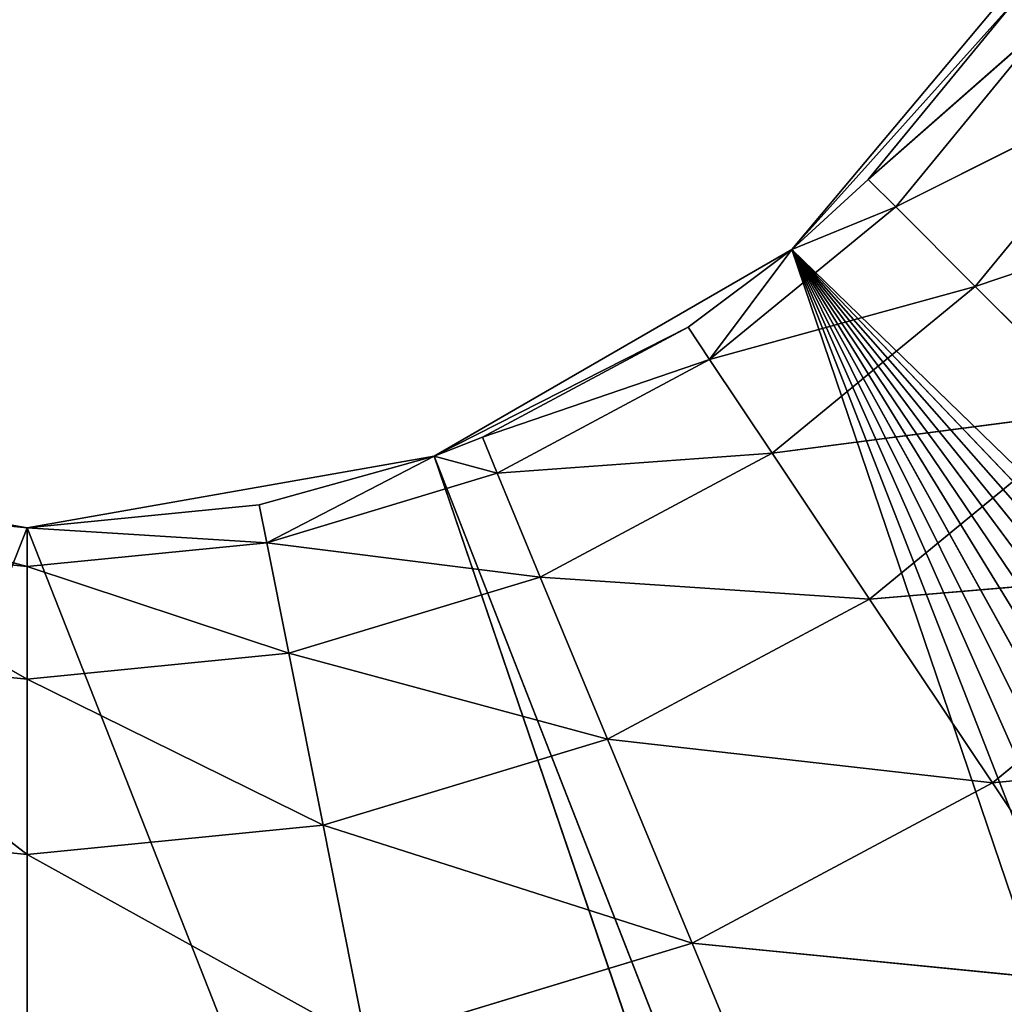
# Model space of a CAD drawing. Extents: x 14 to 217, y 27 to 186.
# Tile 108 of 256: x 43.55 to 44.79, y 38.88 to 40.12. Entities that reach past the tile are written whole.
import ezdxf

# ---------------------------------------------------------------- set-up
doc = ezdxf.new("R2010")
doc.units = 0
doc.header["$LTSCALE"] = 25.4
doc.layers.get('0').update_dxf_attribs({"color": 13, "linetype": 'CONTINUOUS'})

# ---------------------------------------------------------------- blocks, each defined once
blk = doc.blocks.new('PROFILE-RECESSED-T-CONNECT')
at = {"color": 0}
for p, q in [((31.5304, 14.3756, 147.1978), (31.4122, 14.3267, 146.9123)), ((31.5304, 14.3756, 147.1978), (31.4122, 14.3267, 146.9123)), ((31.9627, 14.3756, 146.9668), (31.4122, 14.3267, 146.9123)), ((31.9627, 14.3756, 146.9668), (31.4122, 14.3267, 146.9123)), ((31.9627, 14.3756, 146.9668), (31.791, 14.3267, 146.7099)), ((31.9627, 14.3756, 146.9668), (31.791, 14.3267, 146.7099)), ((32.3415, 14.3756, 146.6559), (31.791, 14.3267, 146.7099)), ((32.3415, 14.3756, 146.6559), (31.791, 14.3267, 146.7099)), ((30.5737, 14.1846, 146.8003), (31.0012, 14.3267, 147.037)), ((30.5737, 14.3267, 147.0791), (30.5737, 14.1846, 146.8003)), ((30.5737, 14.3267, 147.0791), (30.5737, 14.1846, 146.8003)), ((30.5737, 14.1846, 146.8003), (31.0012, 14.3267, 147.037)), ((31.0012, 14.3267, 147.037), (30.9468, 14.1846, 146.7636)), ((31.0012, 14.3267, 147.037), (30.9468, 14.1846, 146.7636)), ((31.4122, 14.3267, 146.9123), (30.9468, 14.1846, 146.7636)), ((31.4122, 14.3267, 146.9123), (30.9468, 14.1846, 146.7636)), ((31.0012, 14.3267, 147.037), (31.4122, 14.3267, 146.9123)), ((31.0012, 14.3267, 147.037), (31.4122, 14.3267, 146.9123)), ((31.4122, 14.3267, 146.9123), (31.3055, 14.1846, 146.6548)), ((31.4122, 14.3267, 146.9123), (31.3055, 14.1846, 146.6548)), ((31.791, 14.3267, 146.7099), (31.3055, 14.1846, 146.6548)), ((31.791, 14.3267, 146.7099), (31.3055, 14.1846, 146.6548)), ((31.4122, 14.3267, 146.9123), (31.791, 14.3267, 146.7099)), ((31.4122, 14.3267, 146.9123), (31.791, 14.3267, 146.7099)), ((31.791, 14.3267, 146.7099), (31.6361, 14.1846, 146.4781)), ((31.791, 14.3267, 146.7099), (31.6361, 14.1846, 146.4781)), ((32.123, 14.3267, 146.4374), (31.6361, 14.1846, 146.4781)), ((32.123, 14.3267, 146.4374), (31.6361, 14.1846, 146.4781)), ((31.791, 14.3267, 146.7099), (32.123, 14.3267, 146.4374)), ((31.791, 14.3267, 146.7099), (32.123, 14.3267, 146.4374)), ((30.2007, 14.1846, 146.7636), (30.5737, 14.1846, 146.8003)), ((30.2007, 14.1846, 146.7636), (30.5737, 14.1846, 146.8003)), ((30.5737, 14.1846, 146.8003), (30.2438, 13.9634, 146.5466)), ((30.5737, 14.1846, 146.8003), (30.2438, 13.9634, 146.5466)), ((30.5737, 13.9634, 146.5791), (30.9468, 14.1846, 146.7636)), ((30.5737, 14.1846, 146.8003), (30.5737, 13.9634, 146.5791)), ((30.5737, 14.1846, 146.8003), (30.5737, 13.9634, 146.5791)), ((30.5737, 14.1846, 146.8003), (30.9468, 14.1846, 146.7636)), ((30.5737, 13.9634, 146.5791), (30.9468, 14.1846, 146.7636)), ((30.5737, 14.1846, 146.8003), (30.9468, 14.1846, 146.7636)), ((30.9468, 14.1846, 146.7636), (30.9036, 13.9634, 146.5466)), ((30.9468, 14.1846, 146.7636), (30.9036, 13.9634, 146.5466)), ((31.3055, 14.1846, 146.6548), (30.9036, 13.9634, 146.5466)), ((31.3055, 14.1846, 146.6548), (30.9036, 13.9634, 146.5466)), ((30.9468, 14.1846, 146.7636), (31.3055, 14.1846, 146.6548)), ((30.9468, 14.1846, 146.7636), (31.3055, 14.1846, 146.6548)), ((31.3055, 14.1846, 146.6548), (31.2208, 13.9634, 146.4504)), ((31.3055, 14.1846, 146.6548), (31.2208, 13.9634, 146.4504)), ((31.6361, 14.1846, 146.4781), (31.2208, 13.9634, 146.4504)), ((31.6361, 14.1846, 146.4781), (31.2208, 13.9634, 146.4504)), ((31.3055, 14.1846, 146.6548), (31.6361, 14.1846, 146.4781)), ((31.3055, 14.1846, 146.6548), (31.6361, 14.1846, 146.4781)), ((31.6361, 14.1846, 146.4781), (31.5132, 13.9634, 146.2941)), ((31.6361, 14.1846, 146.4781), (31.5132, 13.9634, 146.2941)), ((31.9259, 14.1846, 146.2402), (31.5132, 13.9634, 146.2941)), ((31.9259, 14.1846, 146.2402), (31.5132, 13.9634, 146.2941)), ((31.6361, 14.1846, 146.4781), (31.9259, 14.1846, 146.2402)), ((31.6361, 14.1846, 146.4781), (31.9259, 14.1846, 146.2402)), ((31.9259, 14.1846, 146.2402), (31.7694, 13.9634, 146.0838)), ((31.9259, 14.1846, 146.2402), (31.7694, 13.9634, 146.0838)), ((32.1637, 14.1846, 145.9505), (31.7694, 13.9634, 146.0838)), ((32.1637, 14.1846, 145.9505), (31.7694, 13.9634, 146.0838)), ((30.2438, 13.9634, 146.5466), (30.5737, 13.9634, 146.5791)), ((30.2438, 13.9634, 146.5466), (30.5737, 13.9634, 146.5791)), ((30.5737, 13.9634, 146.5791), (30.2715, 13.6846, 146.4073)), ((30.5737, 13.9634, 146.5791), (30.2715, 13.6846, 146.4073)), ((30.5737, 13.6846, 146.4371), (30.9036, 13.9634, 146.5466)), ((30.5737, 13.9634, 146.5791), (30.5737, 13.6846, 146.4371)), ((30.5737, 13.9634, 146.5791), (30.5737, 13.6846, 146.4371)), ((30.5737, 13.9634, 146.5791), (30.9036, 13.9634, 146.5466)), ((30.5737, 13.6846, 146.4371), (30.9036, 13.9634, 146.5466)), ((30.5737, 13.9634, 146.5791), (30.9036, 13.9634, 146.5466)), ((30.9036, 13.9634, 146.5466), (30.8759, 13.6846, 146.4073)), ((30.9036, 13.9634, 146.5466), (30.8759, 13.6846, 146.4073)), ((31.2208, 13.9634, 146.4504), (30.8759, 13.6846, 146.4073)), ((31.2208, 13.9634, 146.4504), (30.8759, 13.6846, 146.4073)), ((30.9036, 13.9634, 146.5466), (31.2208, 13.9634, 146.4504)), ((30.9036, 13.9634, 146.5466), (31.2208, 13.9634, 146.4504)), ((31.2208, 13.9634, 146.4504), (31.1665, 13.6846, 146.3192)), ((31.2208, 13.9634, 146.4504), (31.1665, 13.6846, 146.3192)), ((31.5132, 13.9634, 146.2941), (31.1665, 13.6846, 146.3192)), ((31.5132, 13.9634, 146.2941), (31.1665, 13.6846, 146.3192)), ((31.2208, 13.9634, 146.4504), (31.5132, 13.9634, 146.2941)), ((31.2208, 13.9634, 146.4504), (31.5132, 13.9634, 146.2941)), ((31.5132, 13.9634, 146.2941), (31.4343, 13.6846, 146.176)), ((31.5132, 13.9634, 146.2941), (31.4343, 13.6846, 146.176)), ((31.7694, 13.9634, 146.0838), (31.4343, 13.6846, 146.176)), ((31.7694, 13.9634, 146.0838), (31.4343, 13.6846, 146.176)), ((31.5132, 13.9634, 146.2941), (31.7694, 13.9634, 146.0838)), ((31.5132, 13.9634, 146.2941), (31.7694, 13.9634, 146.0838)), ((31.7694, 13.9634, 146.0838), (31.669, 13.6846, 145.9834)), ((31.7694, 13.9634, 146.0838), (31.669, 13.6846, 145.9834)), ((31.9797, 13.9634, 145.8276), (31.669, 13.6846, 145.9834)), ((31.9797, 13.9634, 145.8276), (31.669, 13.6846, 145.9834)), ((31.7694, 13.9634, 146.0838), (31.9797, 13.9634, 145.8276)), ((31.7694, 13.9634, 146.0838), (31.9797, 13.9634, 145.8276)), ((30.2715, 13.6846, 146.4073), (30.5737, 13.6846, 146.4371)), ((30.2715, 13.6846, 146.4073), (30.5737, 13.6846, 146.4371)), ((30.5737, 13.6846, 146.4371), (30.2811, 13.3756, 146.3593)), ((30.5737, 13.6846, 146.4371), (30.2811, 13.3756, 146.3593)), ((30.5737, 13.6846, 146.4371), (30.5737, 13.3756, 146.3881)), ((30.5737, 13.6846, 146.4371), (30.5737, 13.3756, 146.3881)), ((30.5737, 13.6846, 146.4371), (30.8759, 13.6846, 146.4073)), ((30.8759, 13.6846, 146.4073), (30.5737, 13.3756, 146.3881)), ((30.8759, 13.6846, 146.4073), (30.5737, 13.3756, 146.3881)), ((30.5737, 13.6846, 146.4371), (30.8759, 13.6846, 146.4073)), ((30.8759, 13.6846, 146.4073), (30.8664, 13.3756, 146.3593)), ((30.8759, 13.6846, 146.4073), (30.8664, 13.3756, 146.3593)), ((31.0868, 13.3756, 146.2977), (30.8759, 13.6846, 146.4073)), ((30.8759, 13.6846, 146.4073), (31.1665, 13.6846, 146.3192)), ((31.0868, 13.3756, 146.2977), (30.8759, 13.6846, 146.4073)), ((30.8759, 13.6846, 146.4073), (31.1665, 13.6846, 146.3192)), ((31.0868, 13.3756, 146.2977), (31.1665, 13.6846, 146.3192)), ((31.0868, 13.3756, 146.2977), (31.1665, 13.6846, 146.3192)), ((31.1478, 13.3756, 146.2739), (31.4343, 13.6846, 146.176)), ((31.1478, 13.3756, 146.2739), (31.4343, 13.6846, 146.176)), ((31.1478, 13.3756, 146.2739), (31.1665, 13.6846, 146.3192)), ((31.1478, 13.3756, 146.2739), (31.1665, 13.6846, 146.3192)), ((31.1665, 13.6846, 146.3192), (31.4343, 13.6846, 146.176)), ((31.1665, 13.6846, 146.3192), (31.4343, 13.6846, 146.176)), ((31.4071, 13.3756, 146.1353), (31.4343, 13.6846, 146.176)), ((31.4071, 13.3756, 146.1353), (31.4343, 13.6846, 146.176)), ((31.5379, 13.3756, 146.0372), (31.4343, 13.6846, 146.176)), ((31.4343, 13.6846, 146.176), (31.669, 13.6846, 145.9834)), ((31.5379, 13.3756, 146.0372), (31.4343, 13.6846, 146.176)), ((31.4343, 13.6846, 146.176), (31.669, 13.6846, 145.9834)), ((31.5379, 13.3756, 146.0372), (31.669, 13.6846, 145.9834)), ((31.5379, 13.3756, 146.0372), (31.669, 13.6846, 145.9834)), ((31.6344, 13.3756, 145.9488), (31.8616, 13.6846, 145.7487)), ((31.6344, 13.3756, 145.9488), (31.8616, 13.6846, 145.7487)), ((31.6344, 13.3756, 145.9488), (31.669, 13.6846, 145.9834)), ((31.6344, 13.3756, 145.9488), (31.669, 13.6846, 145.9834)), ((31.669, 13.6846, 145.9834), (31.8616, 13.6846, 145.7487)), ((31.669, 13.6846, 145.9834), (31.8616, 13.6846, 145.7487)), ((30.2811, 13.3756, 146.3593), (30.5737, 4.178, 146.3881)), ((30.2811, 13.3756, 146.3593), (30.5737, 4.178, 146.3881)), ((30.2811, 13.3756, 146.3593), (30.5737, 13.3756, 146.3881)), ((30.2811, 13.3756, 146.3593), (30.5737, 13.3756, 146.3881)), ((30.5737, 4.178, 146.3881), (30.8664, 13.3756, 146.3593)), ((30.5737, 13.3756, 146.3881), (30.5737, 4.178, 146.3881)), ((30.5737, 13.3756, 146.3881), (30.5737, 4.178, 146.3881)), ((30.5737, 13.3756, 146.3881), (30.8664, 13.3756, 146.3593)), ((30.5737, 4.178, 146.3881), (30.8664, 13.3756, 146.3593)), ((30.5737, 13.3756, 146.3881), (30.8664, 13.3756, 146.3593)), ((31.0868, 4.178, 146.2977), (30.8664, 13.3756, 146.3593)), ((30.8664, 13.3756, 146.3593), (31.0868, 13.3756, 146.2977)), ((31.0868, 4.178, 146.2977), (30.8664, 13.3756, 146.3593)), ((30.8664, 13.3756, 146.3593), (31.0868, 13.3756, 146.2977)), ((31.0868, 13.3756, 146.2977), (31.0868, 4.178, 146.2977)), ((31.0868, 4.178, 146.2977), (31.4071, 13.3756, 146.1353)), ((31.0868, 4.178, 146.2977), (31.4071, 13.3756, 146.1353)), ((31.0868, 4.178, 146.2977), (31.1478, 13.3756, 146.2739)), ((31.0868, 4.178, 146.2977), (31.1478, 13.3756, 146.2739)), ((31.0868, 13.3756, 146.2977), (31.0868, 4.178, 146.2977)), ((31.0868, 13.3756, 146.2977), (31.1478, 13.3756, 146.2739)), ((31.0868, 13.3756, 146.2977), (31.1478, 13.3756, 146.2739)), ((31.1478, 13.3756, 146.2739), (31.4071, 13.3756, 146.1353)), ((31.1478, 13.3756, 146.2739), (31.4071, 13.3756, 146.1353)), ((31.5379, 4.178, 146.0372), (31.4071, 13.3756, 146.1353)), ((31.4071, 13.3756, 146.1353), (31.5379, 13.3756, 146.0372)), ((31.5379, 4.178, 146.0372), (31.4071, 13.3756, 146.1353)), ((31.4071, 13.3756, 146.1353), (31.5379, 13.3756, 146.0372)), ((31.5379, 13.3756, 146.0372), (31.5379, 4.178, 146.0372)), ((31.5379, 4.178, 146.0372), (31.8209, 13.3756, 145.7215)), ((31.5379, 4.178, 146.0372), (31.8209, 13.3756, 145.7215)), ((31.5379, 4.178, 146.0372), (31.6344, 13.3756, 145.9488)), ((31.5379, 4.178, 146.0372), (31.6344, 13.3756, 145.9488)), ((31.5379, 13.3756, 146.0372), (31.5379, 4.178, 146.0372)), ((31.5379, 13.3756, 146.0372), (31.6344, 13.3756, 145.9488)), ((31.5379, 13.3756, 146.0372), (31.6344, 13.3756, 145.9488)), ((31.6344, 13.3756, 145.9488), (31.8209, 13.3756, 145.7215)), ((31.6344, 13.3756, 145.9488), (31.8209, 13.3756, 145.7215)), ((26.4879, 4.178, 156.7805), (30.5737, 4.178, 146.3881)), ((26.4879, 4.178, 156.7805), (30.5737, 4.178, 146.3881)), ((30.0607, 4.178, 146.2977), (30.5737, 4.178, 146.3881)), ((30.0607, 4.178, 146.2977), (30.5737, 4.178, 146.3881)), ((34.6596, 4.178, 156.7805), (30.5737, 4.178, 146.3881)), ((30.5737, 4.178, 146.3881), (31.0868, 4.178, 146.2977)), ((34.6596, 4.178, 156.7805), (30.5737, 4.178, 146.3881)), ((30.5737, 4.178, 146.3881), (31.0868, 4.178, 146.2977)), ((35.1705, 4.178, 156.747), (31.0868, 4.178, 146.2977)), ((31.0868, 4.178, 146.2977), (31.5379, 4.178, 146.0372)), ((35.1705, 4.178, 156.747), (31.0868, 4.178, 146.2977)), ((34.6596, 4.178, 156.7805), (31.0868, 4.178, 146.2977)), ((34.6596, 4.178, 156.7805), (31.0868, 4.178, 146.2977)), ((31.0868, 4.178, 146.2977), (31.5379, 4.178, 146.0372)), ((38.5402, 4.178, 153.3772), (31.5379, 4.178, 146.0372)), ((31.5379, 4.178, 146.0372), (38.5737, 4.178, 152.8663)), ((31.5379, 4.178, 146.0372), (38.5737, 4.178, 152.8663)), ((31.5379, 4.178, 146.0372), (31.8728, 4.178, 145.6381)), ((38.4404, 4.178, 153.8794), (31.5379, 4.178, 146.0372)), ((38.5402, 4.178, 153.3772), (31.5379, 4.178, 146.0372)), ((38.4404, 4.178, 153.8794), (31.5379, 4.178, 146.0372)), ((38.2758, 4.178, 154.3642), (31.5379, 4.178, 146.0372)), ((38.2758, 4.178, 154.3642), (31.5379, 4.178, 146.0372)), ((38.0493, 4.178, 154.8234), (31.5379, 4.178, 146.0372)), ((36.6166, 4.178, 156.2561), (31.5379, 4.178, 146.0372)), ((31.5379, 4.178, 146.0372), (37.0424, 4.178, 155.9716)), ((36.6166, 4.178, 156.2561), (31.5379, 4.178, 146.0372)), ((36.1574, 4.178, 156.4826), (31.5379, 4.178, 146.0372)), ((37.7649, 4.178, 155.2491), (31.5379, 4.178, 146.0372)), ((38.0493, 4.178, 154.8234), (31.5379, 4.178, 146.0372)), ((37.7649, 4.178, 155.2491), (31.5379, 4.178, 146.0372)), ((37.4273, 4.178, 155.6341), (31.5379, 4.178, 146.0372)), ((37.4273, 4.178, 155.6341), (31.5379, 4.178, 146.0372)), ((31.5379, 4.178, 146.0372), (37.0424, 4.178, 155.9716)), ((35.6726, 4.178, 156.6471), (31.5379, 4.178, 146.0372)), ((36.1574, 4.178, 156.4826), (31.5379, 4.178, 146.0372)), ((35.6726, 4.178, 156.6471), (31.5379, 4.178, 146.0372)), ((35.1705, 4.178, 156.747), (31.5379, 4.178, 146.0372)), ((35.1705, 4.178, 156.747), (31.5379, 4.178, 146.0372)), ((31.5379, 4.178, 146.0372), (31.8728, 4.178, 145.6381))]:
    blk.add_line(p, q, dxfattribs=at)
mesh = blk.add_polyface(dxfattribs=at)
corners = [(31.5304, 14.3756, 147.1978), (31.4122, 14.3267, 146.9123), (31.0012, 14.3267, 147.037)]
mesh.append_faces([[corners[k] for k in face] for face in [(0, 1, 2)]], dxfattribs={"color": 0})
mesh = blk.add_polyface(dxfattribs=at)
corners = [(31.5304, 14.3756, 147.1978), (31.9627, 14.3756, 146.9668), (31.4122, 14.3267, 146.9123)]
mesh.append_faces([[corners[k] for k in face] for face in [(0, 1, 2)]], dxfattribs={"color": 0})
mesh = blk.add_polyface(dxfattribs=at)
corners = [(31.9627, 14.3756, 146.9668), (31.791, 14.3267, 146.7099), (31.4122, 14.3267, 146.9123)]
mesh.append_faces([[corners[k] for k in face] for face in [(0, 1, 2)]], dxfattribs={"color": 0})
mesh = blk.add_polyface(dxfattribs=at)
corners = [(32.1894, 14.3756, 148.1052), (31.9627, 14.3756, 146.9668), (31.5304, 14.3756, 147.1978)]
mesh.append_faces([[corners[k] for k in face] for face in [(0, 1, 2)]], dxfattribs={"color": 0})
mesh = blk.add_polyface(dxfattribs=at)
corners = [(31.9627, 14.3756, 146.9668), (32.3415, 14.3756, 146.6559), (31.791, 14.3267, 146.7099)]
mesh.append_faces([[corners[k] for k in face] for face in [(0, 1, 2)]], dxfattribs={"color": 0})
mesh = blk.add_polyface(dxfattribs=at)
corners = [(31.791, 14.3267, 146.7099), (32.3415, 14.3756, 146.6559), (32.123, 14.3267, 146.4374)]
mesh.append_faces([[corners[k] for k in face] for face in [(0, 1, 2)]], dxfattribs={"color": 0})
mesh = blk.add_polyface(dxfattribs=at)
corners = [(30.5737, 14.3267, 147.0791), (30.2007, 14.1846, 146.7636), (30.1463, 14.3267, 147.037)]
mesh.append_faces([[corners[k] for k in face] for face in [(0, 1, 2)]], dxfattribs={"color": 0})
mesh = blk.add_polyface(dxfattribs=at)
corners = [(30.5737, 14.3267, 147.0791), (30.5737, 14.1846, 146.8003), (30.2007, 14.1846, 146.7636)]
mesh.append_faces([[corners[k] for k in face] for face in [(0, 1, 2)]], dxfattribs={"color": 0})
mesh = blk.add_polyface(dxfattribs=at)
corners = [(31.0012, 14.3267, 147.037), (30.9468, 14.1846, 146.7636), (30.5737, 14.1846, 146.8003)]
mesh.append_faces([[corners[k] for k in face] for face in [(0, 1, 2)]], dxfattribs={"color": 0})
mesh = blk.add_polyface(dxfattribs=at)
corners = [(30.5737, 14.3267, 147.0791), (31.0012, 14.3267, 147.037), (30.5737, 14.1846, 146.8003)]
mesh.append_faces([[corners[k] for k in face] for face in [(0, 1, 2)]], dxfattribs={"color": 0})
mesh = blk.add_polyface(dxfattribs=at)
corners = [(31.0012, 14.3267, 147.037), (31.4122, 14.3267, 146.9123), (30.9468, 14.1846, 146.7636)]
mesh.append_faces([[corners[k] for k in face] for face in [(0, 1, 2)]], dxfattribs={"color": 0})
mesh = blk.add_polyface(dxfattribs=at)
corners = [(31.4122, 14.3267, 146.9123), (31.3055, 14.1846, 146.6548), (30.9468, 14.1846, 146.7636)]
mesh.append_faces([[corners[k] for k in face] for face in [(0, 1, 2)]], dxfattribs={"color": 0})
mesh = blk.add_polyface(dxfattribs=at)
corners = [(31.4122, 14.3267, 146.9123), (31.791, 14.3267, 146.7099), (31.3055, 14.1846, 146.6548)]
mesh.append_faces([[corners[k] for k in face] for face in [(0, 1, 2)]], dxfattribs={"color": 0})
mesh = blk.add_polyface(dxfattribs=at)
corners = [(31.791, 14.3267, 146.7099), (31.6361, 14.1846, 146.4781), (31.3055, 14.1846, 146.6548)]
mesh.append_faces([[corners[k] for k in face] for face in [(0, 1, 2)]], dxfattribs={"color": 0})
mesh = blk.add_polyface(dxfattribs=at)
corners = [(31.791, 14.3267, 146.7099), (32.123, 14.3267, 146.4374), (31.6361, 14.1846, 146.4781)]
mesh.append_faces([[corners[k] for k in face] for face in [(0, 1, 2)]], dxfattribs={"color": 0})
mesh = blk.add_polyface(dxfattribs=at)
corners = [(31.6361, 14.1846, 146.4781), (32.123, 14.3267, 146.4374), (31.9259, 14.1846, 146.2402)]
mesh.append_faces([[corners[k] for k in face] for face in [(0, 1, 2)]], dxfattribs={"color": 0})
mesh = blk.add_polyface(dxfattribs=at)
corners = [(30.5737, 14.1846, 146.8003), (30.2438, 13.9634, 146.5466), (30.2007, 14.1846, 146.7636)]
mesh.append_faces([[corners[k] for k in face] for face in [(0, 1, 2)]], dxfattribs={"color": 0})
mesh = blk.add_polyface(dxfattribs=at)
corners = [(30.5737, 14.1846, 146.8003), (30.5737, 13.9634, 146.5791), (30.2438, 13.9634, 146.5466)]
mesh.append_faces([[corners[k] for k in face] for face in [(0, 1, 2)]], dxfattribs={"color": 0})
mesh = blk.add_polyface(dxfattribs=at)
corners = [(30.9468, 14.1846, 146.7636), (30.9036, 13.9634, 146.5466), (30.5737, 13.9634, 146.5791)]
mesh.append_faces([[corners[k] for k in face] for face in [(0, 1, 2)]], dxfattribs={"color": 0})
mesh = blk.add_polyface(dxfattribs=at)
corners = [(30.5737, 14.1846, 146.8003), (30.9468, 14.1846, 146.7636), (30.5737, 13.9634, 146.5791)]
mesh.append_faces([[corners[k] for k in face] for face in [(0, 1, 2)]], dxfattribs={"color": 0})
mesh = blk.add_polyface(dxfattribs=at)
corners = [(30.9468, 14.1846, 146.7636), (31.3055, 14.1846, 146.6548), (30.9036, 13.9634, 146.5466)]
mesh.append_faces([[corners[k] for k in face] for face in [(0, 1, 2)]], dxfattribs={"color": 0})
mesh = blk.add_polyface(dxfattribs=at)
corners = [(31.3055, 14.1846, 146.6548), (31.2208, 13.9634, 146.4504), (30.9036, 13.9634, 146.5466)]
mesh.append_faces([[corners[k] for k in face] for face in [(0, 1, 2)]], dxfattribs={"color": 0})
mesh = blk.add_polyface(dxfattribs=at)
corners = [(31.3055, 14.1846, 146.6548), (31.6361, 14.1846, 146.4781), (31.2208, 13.9634, 146.4504)]
mesh.append_faces([[corners[k] for k in face] for face in [(0, 1, 2)]], dxfattribs={"color": 0})
mesh = blk.add_polyface(dxfattribs=at)
corners = [(31.6361, 14.1846, 146.4781), (31.5132, 13.9634, 146.2941), (31.2208, 13.9634, 146.4504)]
mesh.append_faces([[corners[k] for k in face] for face in [(0, 1, 2)]], dxfattribs={"color": 0})
mesh = blk.add_polyface(dxfattribs=at)
corners = [(31.6361, 14.1846, 146.4781), (31.9259, 14.1846, 146.2402), (31.5132, 13.9634, 146.2941)]
mesh.append_faces([[corners[k] for k in face] for face in [(0, 1, 2)]], dxfattribs={"color": 0})
mesh = blk.add_polyface(dxfattribs=at)
corners = [(31.5132, 13.9634, 146.2941), (31.9259, 14.1846, 146.2402), (31.7694, 13.9634, 146.0838)]
mesh.append_faces([[corners[k] for k in face] for face in [(0, 1, 2)]], dxfattribs={"color": 0})
mesh = blk.add_polyface(dxfattribs=at)
corners = [(31.9259, 14.1846, 146.2402), (32.1637, 14.1846, 145.9505), (31.7694, 13.9634, 146.0838)]
mesh.append_faces([[corners[k] for k in face] for face in [(0, 1, 2)]], dxfattribs={"color": 0})
mesh = blk.add_polyface(dxfattribs=at)
corners = [(31.7694, 13.9634, 146.0838), (32.1637, 14.1846, 145.9505), (31.9797, 13.9634, 145.8276)]
mesh.append_faces([[corners[k] for k in face] for face in [(0, 1, 2)]], dxfattribs={"color": 0})
mesh = blk.add_polyface(dxfattribs=at)
corners = [(30.5737, 13.9634, 146.5791), (30.2715, 13.6846, 146.4073), (30.2438, 13.9634, 146.5466)]
mesh.append_faces([[corners[k] for k in face] for face in [(0, 1, 2)]], dxfattribs={"color": 0})
mesh = blk.add_polyface(dxfattribs=at)
corners = [(30.5737, 13.6846, 146.4371), (30.2715, 13.6846, 146.4073), (30.5737, 13.9634, 146.5791)]
mesh.append_faces([[corners[k] for k in face] for face in [(0, 1, 2)]], dxfattribs={"color": 0})
mesh = blk.add_polyface(dxfattribs=at)
corners = [(30.9036, 13.9634, 146.5466), (30.8759, 13.6846, 146.4073), (30.5737, 13.6846, 146.4371)]
mesh.append_faces([[corners[k] for k in face] for face in [(0, 1, 2)]], dxfattribs={"color": 0})
mesh = blk.add_polyface(dxfattribs=at)
corners = [(30.9036, 13.9634, 146.5466), (30.5737, 13.6846, 146.4371), (30.5737, 13.9634, 146.5791)]
mesh.append_faces([[corners[k] for k in face] for face in [(0, 1, 2)]], dxfattribs={"color": 0})
mesh = blk.add_polyface(dxfattribs=at)
corners = [(31.2208, 13.9634, 146.4504), (30.8759, 13.6846, 146.4073), (30.9036, 13.9634, 146.5466)]
mesh.append_faces([[corners[k] for k in face] for face in [(0, 1, 2)]], dxfattribs={"color": 0})
mesh = blk.add_polyface(dxfattribs=at)
corners = [(31.2208, 13.9634, 146.4504), (31.1665, 13.6846, 146.3192), (30.8759, 13.6846, 146.4073)]
mesh.append_faces([[corners[k] for k in face] for face in [(0, 1, 2)]], dxfattribs={"color": 0})
mesh = blk.add_polyface(dxfattribs=at)
corners = [(31.5132, 13.9634, 146.2941), (31.1665, 13.6846, 146.3192), (31.2208, 13.9634, 146.4504)]
mesh.append_faces([[corners[k] for k in face] for face in [(0, 1, 2)]], dxfattribs={"color": 0})
mesh = blk.add_polyface(dxfattribs=at)
corners = [(31.5132, 13.9634, 146.2941), (31.4343, 13.6846, 146.176), (31.1665, 13.6846, 146.3192)]
mesh.append_faces([[corners[k] for k in face] for face in [(0, 1, 2)]], dxfattribs={"color": 0})
mesh = blk.add_polyface(dxfattribs=at)
corners = [(31.7694, 13.9634, 146.0838), (31.4343, 13.6846, 146.176), (31.5132, 13.9634, 146.2941)]
mesh.append_faces([[corners[k] for k in face] for face in [(0, 1, 2)]], dxfattribs={"color": 0})
mesh = blk.add_polyface(dxfattribs=at)
corners = [(31.7694, 13.9634, 146.0838), (31.669, 13.6846, 145.9834), (31.4343, 13.6846, 146.176)]
mesh.append_faces([[corners[k] for k in face] for face in [(0, 1, 2)]], dxfattribs={"color": 0})
mesh = blk.add_polyface(dxfattribs=at)
corners = [(31.9797, 13.9634, 145.8276), (31.669, 13.6846, 145.9834), (31.7694, 13.9634, 146.0838)]
mesh.append_faces([[corners[k] for k in face] for face in [(0, 1, 2)]], dxfattribs={"color": 0})
mesh = blk.add_polyface(dxfattribs=at)
corners = [(31.9797, 13.9634, 145.8276), (31.8616, 13.6846, 145.7487), (31.669, 13.6846, 145.9834)]
mesh.append_faces([[corners[k] for k in face] for face in [(0, 1, 2)]], dxfattribs={"color": 0})
mesh = blk.add_polyface(dxfattribs=at)
corners = [(30.5737, 13.6846, 146.4371), (30.2811, 13.3756, 146.3593), (30.2715, 13.6846, 146.4073)]
mesh.append_faces([[corners[k] for k in face] for face in [(0, 1, 2)]], dxfattribs={"color": 0})
mesh = blk.add_polyface(dxfattribs=at)
corners = [(30.5737, 13.3756, 146.3881), (30.2811, 13.3756, 146.3593), (30.5737, 13.6846, 146.4371)]
mesh.append_faces([[corners[k] for k in face] for face in [(0, 1, 2)]], dxfattribs={"color": 0})
mesh = blk.add_polyface(dxfattribs=at)
corners = [(30.8759, 13.6846, 146.4073), (30.5737, 13.3756, 146.3881), (30.5737, 13.6846, 146.4371)]
mesh.append_faces([[corners[k] for k in face] for face in [(0, 1, 2)]], dxfattribs={"color": 0})
mesh = blk.add_polyface(dxfattribs=at)
corners = [(30.8759, 13.6846, 146.4073), (30.8664, 13.3756, 146.3593), (30.5737, 13.3756, 146.3881)]
mesh.append_faces([[corners[k] for k in face] for face in [(0, 1, 2)]], dxfattribs={"color": 0})
mesh = blk.add_polyface(dxfattribs=at)
corners = [(31.0868, 13.3756, 146.2977), (30.8664, 13.3756, 146.3593), (30.8759, 13.6846, 146.4073)]
mesh.append_faces([[corners[k] for k in face] for face in [(0, 1, 2)]], dxfattribs={"color": 0})
mesh = blk.add_polyface(dxfattribs=at)
corners = [(31.1665, 13.6846, 146.3192), (31.0868, 13.3756, 146.2977), (30.8759, 13.6846, 146.4073)]
mesh.append_faces([[corners[k] for k in face] for face in [(0, 1, 2)]], dxfattribs={"color": 0})
mesh = blk.add_polyface(dxfattribs=at)
corners = [(31.1665, 13.6846, 146.3192), (31.1478, 13.3756, 146.2739), (31.0868, 13.3756, 146.2977)]
mesh.append_faces([[corners[k] for k in face] for face in [(0, 1, 2)]], dxfattribs={"color": 0})
mesh = blk.add_polyface(dxfattribs=at)
corners = [(31.4343, 13.6846, 146.176), (31.4071, 13.3756, 146.1353), (31.1478, 13.3756, 146.2739)]
mesh.append_faces([[corners[k] for k in face] for face in [(0, 1, 2)]], dxfattribs={"color": 0})
mesh = blk.add_polyface(dxfattribs=at)
corners = [(31.4343, 13.6846, 146.176), (31.1478, 13.3756, 146.2739), (31.1665, 13.6846, 146.3192)]
mesh.append_faces([[corners[k] for k in face] for face in [(0, 1, 2)]], dxfattribs={"color": 0})
mesh = blk.add_polyface(dxfattribs=at)
corners = [(31.5379, 13.3756, 146.0372), (31.4071, 13.3756, 146.1353), (31.4343, 13.6846, 146.176)]
mesh.append_faces([[corners[k] for k in face] for face in [(0, 1, 2)]], dxfattribs={"color": 0})
mesh = blk.add_polyface(dxfattribs=at)
corners = [(31.669, 13.6846, 145.9834), (31.5379, 13.3756, 146.0372), (31.4343, 13.6846, 146.176)]
mesh.append_faces([[corners[k] for k in face] for face in [(0, 1, 2)]], dxfattribs={"color": 0})
mesh = blk.add_polyface(dxfattribs=at)
corners = [(31.669, 13.6846, 145.9834), (31.6344, 13.3756, 145.9488), (31.5379, 13.3756, 146.0372)]
mesh.append_faces([[corners[k] for k in face] for face in [(0, 1, 2)]], dxfattribs={"color": 0})
mesh = blk.add_polyface(dxfattribs=at)
corners = [(31.8616, 13.6846, 145.7487), (31.8209, 13.3756, 145.7215), (31.6344, 13.3756, 145.9488)]
mesh.append_faces([[corners[k] for k in face] for face in [(0, 1, 2)]], dxfattribs={"color": 0})
mesh = blk.add_polyface(dxfattribs=at)
corners = [(31.8616, 13.6846, 145.7487), (31.6344, 13.3756, 145.9488), (31.669, 13.6846, 145.9834)]
mesh.append_faces([[corners[k] for k in face] for face in [(0, 1, 2)]], dxfattribs={"color": 0})
mesh = blk.add_polyface(dxfattribs=at)
corners = [(30.5737, 4.178, 146.3881), (30.0607, 4.178, 146.2977), (30.2811, 13.3756, 146.3593)]
mesh.append_faces([[corners[k] for k in face] for face in [(0, 1, 2)]], dxfattribs={"color": 0})
mesh = blk.add_polyface(dxfattribs=at)
corners = [(30.5737, 4.178, 146.3881), (30.2811, 13.3756, 146.3593), (30.5737, 13.3756, 146.3881)]
mesh.append_faces([[corners[k] for k in face] for face in [(0, 1, 2)]], dxfattribs={"color": 0})
mesh = blk.add_polyface(dxfattribs=at)
corners = [(31.0868, 4.178, 146.2977), (30.5737, 4.178, 146.3881), (30.8664, 13.3756, 146.3593)]
mesh.append_faces([[corners[k] for k in face] for face in [(0, 1, 2)]], dxfattribs={"color": 0})
mesh = blk.add_polyface(dxfattribs=at)
corners = [(30.8664, 13.3756, 146.3593), (30.5737, 4.178, 146.3881), (30.5737, 13.3756, 146.3881)]
mesh.append_faces([[corners[k] for k in face] for face in [(0, 1, 2)]], dxfattribs={"color": 0})
mesh = blk.add_polyface(dxfattribs=at)
corners = [(31.0868, 4.178, 146.2977), (30.8664, 13.3756, 146.3593), (31.0868, 13.3756, 146.2977)]
mesh.append_faces([[corners[k] for k in face] for face in [(0, 1, 2)]], dxfattribs={"color": 0})
mesh = blk.add_polyface(dxfattribs=at)
corners = [(31.5379, 4.178, 146.0372), (31.0868, 4.178, 146.2977), (31.4071, 13.3756, 146.1353)]
mesh.append_faces([[corners[k] for k in face] for face in [(0, 1, 2)]], dxfattribs={"color": 0})
mesh = blk.add_polyface(dxfattribs=at)
corners = [(31.4071, 13.3756, 146.1353), (31.0868, 4.178, 146.2977), (31.1478, 13.3756, 146.2739)]
mesh.append_faces([[corners[k] for k in face] for face in [(0, 1, 2)]], dxfattribs={"color": 0})
mesh = blk.add_polyface(dxfattribs=at)
corners = [(31.1478, 13.3756, 146.2739), (31.0868, 4.178, 146.2977), (31.0868, 13.3756, 146.2977)]
mesh.append_faces([[corners[k] for k in face] for face in [(0, 1, 2)]], dxfattribs={"color": 0})
mesh = blk.add_polyface(dxfattribs=at)
corners = [(31.5379, 4.178, 146.0372), (31.4071, 13.3756, 146.1353), (31.5379, 13.3756, 146.0372)]
mesh.append_faces([[corners[k] for k in face] for face in [(0, 1, 2)]], dxfattribs={"color": 0})
mesh = blk.add_polyface(dxfattribs=at)
corners = [(31.8209, 13.3756, 145.7215), (31.8728, 4.178, 145.6381), (31.5379, 4.178, 146.0372)]
mesh.append_faces([[corners[k] for k in face] for face in [(0, 1, 2)]], dxfattribs={"color": 0})
mesh = blk.add_polyface(dxfattribs=at)
corners = [(31.8209, 13.3756, 145.7215), (31.5379, 4.178, 146.0372), (31.6344, 13.3756, 145.9488)]
mesh.append_faces([[corners[k] for k in face] for face in [(0, 1, 2)]], dxfattribs={"color": 0})
mesh = blk.add_polyface(dxfattribs=at)
corners = [(31.6344, 13.3756, 145.9488), (31.5379, 4.178, 146.0372), (31.5379, 13.3756, 146.0372)]
mesh.append_faces([[corners[k] for k in face] for face in [(0, 1, 2)]], dxfattribs={"color": 0})
mesh = blk.add_polyface(dxfattribs=at)
corners = [(26.4879, 4.178, 156.7805), (30.5737, 4.178, 146.3881), (34.6596, 4.178, 156.7805)]
mesh.append_faces([[corners[k] for k in face] for face in [(0, 1, 2)]], dxfattribs={"color": 0})
mesh = blk.add_polyface(dxfattribs=at)
corners = [(26.4879, 4.178, 156.7805), (30.0607, 4.178, 146.2977), (30.5737, 4.178, 146.3881)]
mesh.append_faces([[corners[k] for k in face] for face in [(0, 1, 2)]], dxfattribs={"color": 0})
mesh = blk.add_polyface(dxfattribs=at)
corners = [(34.6596, 4.178, 156.7805), (30.5737, 4.178, 146.3881), (31.0868, 4.178, 146.2977)]
mesh.append_faces([[corners[k] for k in face] for face in [(0, 1, 2)]], dxfattribs={"color": 0})
mesh = blk.add_polyface(dxfattribs=at)
corners = [(35.1705, 4.178, 156.747), (31.0868, 4.178, 146.2977), (31.5379, 4.178, 146.0372)]
mesh.append_faces([[corners[k] for k in face] for face in [(0, 1, 2)]], dxfattribs={"color": 0})
mesh = blk.add_polyface(dxfattribs=at)
corners = [(34.6596, 4.178, 156.7805), (31.0868, 4.178, 146.2977), (35.1705, 4.178, 156.747)]
mesh.append_faces([[corners[k] for k in face] for face in [(0, 1, 2)]], dxfattribs={"color": 0})
mesh = blk.add_polyface(dxfattribs=at)
corners = [(38.5402, 4.178, 153.3772), (31.5379, 4.178, 146.0372), (38.5737, 4.178, 152.8663)]
mesh.append_faces([[corners[k] for k in face] for face in [(0, 1, 2)]], dxfattribs={"color": 0})
mesh = blk.add_polyface(dxfattribs=at)
corners = [(38.5737, 4.178, 152.8663), (31.5379, 4.178, 146.0372), (31.8728, 4.178, 145.6381)]
mesh.append_faces([[corners[k] for k in face] for face in [(0, 1, 2)]], dxfattribs={"color": 0})
mesh = blk.add_polyface(dxfattribs=at)
corners = [(38.4404, 4.178, 153.8794), (31.5379, 4.178, 146.0372), (38.5402, 4.178, 153.3772)]
mesh.append_faces([[corners[k] for k in face] for face in [(0, 1, 2)]], dxfattribs={"color": 0})
mesh = blk.add_polyface(dxfattribs=at)
corners = [(38.2758, 4.178, 154.3642), (31.5379, 4.178, 146.0372), (38.4404, 4.178, 153.8794)]
mesh.append_faces([[corners[k] for k in face] for face in [(0, 1, 2)]], dxfattribs={"color": 0})
mesh = blk.add_polyface(dxfattribs=at)
corners = [(38.0493, 4.178, 154.8234), (31.5379, 4.178, 146.0372), (38.2758, 4.178, 154.3642)]
mesh.append_faces([[corners[k] for k in face] for face in [(0, 1, 2)]], dxfattribs={"color": 0})
mesh = blk.add_polyface(dxfattribs=at)
corners = [(36.6166, 4.178, 156.2561), (31.5379, 4.178, 146.0372), (37.0424, 4.178, 155.9716)]
mesh.append_faces([[corners[k] for k in face] for face in [(0, 1, 2)]], dxfattribs={"color": 0})
mesh = blk.add_polyface(dxfattribs=at)
corners = [(36.1574, 4.178, 156.4826), (31.5379, 4.178, 146.0372), (36.6166, 4.178, 156.2561)]
mesh.append_faces([[corners[k] for k in face] for face in [(0, 1, 2)]], dxfattribs={"color": 0})
mesh = blk.add_polyface(dxfattribs=at)
corners = [(37.7649, 4.178, 155.2491), (31.5379, 4.178, 146.0372), (38.0493, 4.178, 154.8234)]
mesh.append_faces([[corners[k] for k in face] for face in [(0, 1, 2)]], dxfattribs={"color": 0})
mesh = blk.add_polyface(dxfattribs=at)
corners = [(37.4273, 4.178, 155.6341), (31.5379, 4.178, 146.0372), (37.7649, 4.178, 155.2491)]
mesh.append_faces([[corners[k] for k in face] for face in [(0, 1, 2)]], dxfattribs={"color": 0})
mesh = blk.add_polyface(dxfattribs=at)
corners = [(37.0424, 4.178, 155.9716), (31.5379, 4.178, 146.0372), (37.4273, 4.178, 155.6341)]
mesh.append_faces([[corners[k] for k in face] for face in [(0, 1, 2)]], dxfattribs={"color": 0})
mesh = blk.add_polyface(dxfattribs=at)
corners = [(35.6726, 4.178, 156.6471), (31.5379, 4.178, 146.0372), (36.1574, 4.178, 156.4826)]
mesh.append_faces([[corners[k] for k in face] for face in [(0, 1, 2)]], dxfattribs={"color": 0})
mesh = blk.add_polyface(dxfattribs=at)
corners = [(35.1705, 4.178, 156.747), (31.5379, 4.178, 146.0372), (35.6726, 4.178, 156.6471)]
mesh.append_faces([[corners[k] for k in face] for face in [(0, 1, 2)]], dxfattribs={"color": 0})
mesh = blk.add_polyface(dxfattribs=at)
corners = [(19.0469, 2.0001, 159), (31.3049, 2.0001, 129.299), (30.5549, 2.0001, 129.5)]
mesh.append_faces([[corners[k] for k in face] for face in [(0, 1, 2)]], dxfattribs={"color": 0})
mesh = blk.add_polyface(dxfattribs=at)
corners = [(43.0469, 2.0001, 159), (31.3049, 2.0001, 129.299), (19.0469, 2.0001, 159)]
mesh.append_faces([[corners[k] for k in face] for face in [(0, 1, 2)]], dxfattribs={"color": 0})
mesh = blk.add_polyface(dxfattribs=at)
corners = [(46.0469, 2.0001, 156), (31.8539, 2.0001, 128.75), (31.3049, 2.0001, 129.299)]
mesh.append_faces([[corners[k] for k in face] for face in [(0, 1, 2)]], dxfattribs={"color": 0})
mesh = blk.add_polyface(dxfattribs=at)
corners = [(44.1949, 2.0001, 158.7716), (45.1682, 2.0001, 158.1213), (31.3049, 2.0001, 129.299)]
mesh.append_faces([[corners[k] for k in face] for face in [(0, 1, 2)]], dxfattribs={"color": 0})
mesh = blk.add_polyface(dxfattribs=at)
corners = [(45.1682, 2.0001, 158.1213), (45.8185, 2.0001, 157.1481), (31.3049, 2.0001, 129.299)]
mesh.append_faces([[corners[k] for k in face] for face in [(0, 1, 2)]], dxfattribs={"color": 0})
mesh = blk.add_polyface(dxfattribs=at)
corners = [(45.8185, 2.0001, 157.1481), (46.0469, 2.0001, 156), (31.3049, 2.0001, 129.299)]
mesh.append_faces([[corners[k] for k in face] for face in [(0, 1, 2)]], dxfattribs={"color": 0})
mesh = blk.add_polyface(dxfattribs=at)
corners = [(43.0469, 2.0001, 159), (44.1949, 2.0001, 158.7716), (31.3049, 2.0001, 129.299)]
mesh.append_faces([[corners[k] for k in face] for face in [(0, 1, 2)]], dxfattribs={"color": 0})
mesh = blk.add_polyface(dxfattribs=at)
corners = [(19.0469, 0.8001, 159), (30.5549, 0.8001, 129.5), (43.0469, 0.8001, 159)]
mesh.append_faces([[corners[k] for k in face] for face in [(0, 1, 2)]], dxfattribs={"color": 0})
mesh = blk.add_polyface(dxfattribs=at)
corners = [(43.0469, 0.8001, 159), (30.5549, 0.8001, 129.5), (31.3049, 0.8001, 129.299)]
mesh.append_faces([[corners[k] for k in face] for face in [(0, 1, 2)]], dxfattribs={"color": 0})
mesh = blk.add_polyface(dxfattribs=at)
corners = [(43.0469, 0.8001, 159), (31.3049, 0.8001, 129.299), (44.1949, 0.8001, 158.7716)]
mesh.append_faces([[corners[k] for k in face] for face in [(0, 1, 2)]], dxfattribs={"color": 0})
mesh = blk.add_polyface(dxfattribs=at)
corners = [(44.1949, 0.8001, 158.7716), (31.3049, 0.8001, 129.299), (45.8185, 0.8001, 157.1481)]
mesh.append_faces([[corners[k] for k in face] for face in [(0, 1, 2)]], dxfattribs={"color": 0})
mesh = blk.add_polyface(dxfattribs=at)
corners = [(46.0469, 0.8001, 156), (31.3049, 0.8001, 129.299), (46.0469, 0.8001, 124)]
mesh.append_faces([[corners[k] for k in face] for face in [(0, 1, 2)]], dxfattribs={"color": 0})
mesh = blk.add_polyface(dxfattribs=at)
corners = [(45.8185, 0.8001, 157.1481), (31.3049, 0.8001, 129.299), (46.0469, 0.8001, 156)]
mesh.append_faces([[corners[k] for k in face] for face in [(0, 1, 2)]], dxfattribs={"color": 0})

msp = doc.modelspace()

# ---------------------------------------------------------------- block references
at = {"color": 7, "extrusion": (0, -1, -3.33067e-16)}
msp.add_blockref('PROFILE-RECESSED-T-CONNECT', (12.9862, -56.4217, -185.8719), dxfattribs=at)

doc.saveas('drawing.dxf')
